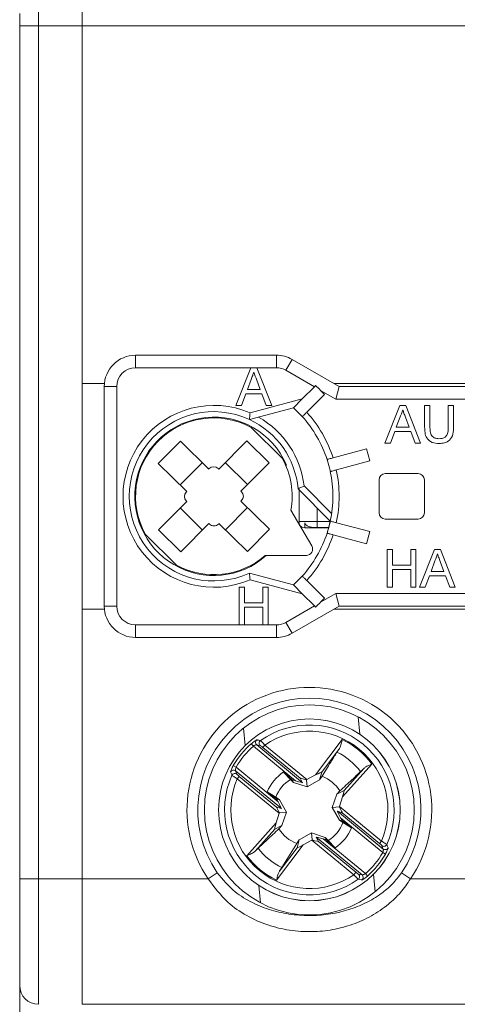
# Model space of a CAD drawing. Header units: millimetres. Extents: x 0 to 420, y 0 to 297.
# Tile 10 of 21: x 108 to 122, y 198 to 230. Entities that reach past the tile are written whole.
import ezdxf

# ---------------------------------------------------------------- set-up
doc = ezdxf.new("R2010")
doc.units = ezdxf.units.MM

msp = doc.modelspace()

# ---------------------------------------------------------------- linework, layer by layer
at = {"color": 7, "linetype": 'Continuous', "lineweight": 15}
for p, q in [((108.731, 230.612), (108.731, 229.612)), ((110.131, 229.612), (110.131, 230.612)), ((108.131, 229.612), (108.131, 230.012)), ((108.131, 202.412), (108.131, 229.612)), ((108.731, 229.612), (108.131, 229.612)), ((108.731, 229.612), (108.731, 202.412)), ((110.131, 229.612), (108.731, 229.612)), ((110.131, 229.612), (156.131, 229.612)), ((110.131, 218.212), (110.131, 229.612)), ((110.131, 229.612), (110.131, 202.412)), ((111.831, 219.112), (111.831, 218.712)), ((111.831, 219.112), (116.331, 219.112)), ((116.331, 218.712), (116.331, 219.112)), ((116.831, 218.978), (116.631, 218.631)), ((116.831, 218.978), (118.331, 218.112)), ((115.514, 218.712), (111.831, 218.712)), ((115.514, 218.712), (115.038, 217.512)), ((115.705, 218.712), (115.514, 218.712)), ((116.182, 217.512), (115.705, 218.712)), ((116.331, 218.712), (115.705, 218.712)), ((117.542, 218.105), (116.631, 218.631)), ((115.405, 218.019), (115.521, 218.335)), ((115.692, 218.352), (115.814, 218.019)), ((110.836, 218.212), (110.131, 218.212)), ((111.231, 218.112), (110.831, 218.112)), ((110.831, 211.112), (110.831, 218.112)), ((111.231, 218.112), (111.231, 211.112)), ((115.814, 218.019), (115.405, 218.019)), ((117.156, 217.719), (117.542, 218.105)), ((117.581, 218.145), (117.542, 218.105)), ((117.74, 217.991), (117.867, 217.864)), ((118.224, 217.712), (117.74, 217.991)), ((129.164, 218.212), (118.158, 218.212)), ((118.331, 218.112), (118.224, 217.712)), ((118.331, 218.112), (124.031, 218.112)), ((115.217, 217.512), (115.354, 217.881)), ((115.354, 217.881), (115.865, 217.881)), ((115.486, 217.272), (117.156, 217.719)), ((115.865, 217.881), (116.002, 217.512)), ((117.156, 217.719), (116.873, 217.436)), ((117.297, 217.295), (117.867, 217.864)), ((124.031, 217.712), (118.224, 217.712)), ((115.038, 217.512), (115.217, 217.512)), ((116.873, 217.436), (115.469, 217.06)), ((116.002, 217.512), (116.182, 217.512)), ((116.873, 217.436), (117.156, 217.154)), ((119.79, 216.312), (120.266, 217.512)), ((120.266, 217.512), (120.457, 217.512)), ((120.457, 217.512), (120.934, 216.312)), ((121.062, 216.821), (121.062, 217.512)), ((121.062, 217.512), (121.231, 217.512)), ((121.231, 217.512), (121.231, 216.829)), ((121.816, 216.829), (121.816, 217.512)), ((121.816, 217.512), (121.985, 217.512)), ((121.985, 217.512), (121.985, 216.821)), ((120.28, 217.152), (120.157, 216.819)), ((120.567, 216.819), (120.45, 217.135)), ((116.517, 215.825), (115.522, 216.81)), ((120.106, 216.681), (119.969, 216.312)), ((120.618, 216.681), (120.106, 216.681)), ((120.157, 216.819), (120.567, 216.819)), ((120.754, 216.312), (120.618, 216.681)), ((113.261, 216.374), (112.558, 215.663)), ((114.167, 215.477), (113.261, 216.374)), ((115.382, 216.385), (114.486, 215.479)), ((115.382, 216.385), (116.093, 215.682)), ((118.138, 215.839), (119.205, 216.125)), ((119.205, 216.125), (119.309, 215.739)), ((119.969, 216.312), (119.79, 216.312)), ((120.934, 216.312), (120.754, 216.312)), ((117.95, 215.788), (118.053, 215.402)), ((118.242, 215.453), (119.309, 215.739)), ((113.464, 214.766), (112.558, 215.663)), ((113.959, 215.684), (113.255, 214.973)), ((114.167, 215.477), (114.185, 215.495)), ((114.468, 215.496), (114.486, 215.479)), ((115.403, 214.984), (114.692, 215.687)), ((116.093, 215.682), (115.196, 214.775)), ((116.639, 215.574), (116.639, 215.637)), ((119.606, 214.087), (119.606, 215.137)), ((119.806, 215.337), (120.856, 215.337)), ((121.056, 215.137), (121.056, 214.087)), ((118.048, 213.823), (117.02, 214.851)), ((117.054, 214.817), (117.054, 213.812)), ((117.212, 214.942), (118.091, 214.063)), ((113.446, 214.749), (113.464, 214.766)), ((113.466, 214.448), (113.448, 214.466)), ((115.196, 214.775), (115.214, 214.758)), ((115.216, 214.475), (115.198, 214.457)), ((113.466, 214.448), (112.569, 213.542)), ((113.259, 214.24), (113.97, 213.536)), ((114.703, 213.54), (115.407, 214.251)), ((116.104, 213.56), (115.198, 214.457)), ((117.457, 213.028), (116.791, 214.168)), ((117.631, 214.24), (117.631, 213.812)), ((120.856, 213.887), (119.806, 213.887)), ((112.569, 213.542), (113.28, 212.838)), ((114.176, 213.745), (113.28, 212.838)), ((114.194, 213.727), (114.176, 213.745)), ((114.495, 213.746), (114.477, 213.729)), ((115.401, 212.85), (114.495, 213.746)), ((116.104, 213.56), (115.401, 212.85)), ((117.054, 213.812), (117.631, 213.812)), ((117.231, 213.766), (117.231, 213.612)), ((117.997, 213.612), (117.231, 213.612)), ((117.631, 213.812), (117.631, 213.616)), ((117.631, 213.812), (118.046, 213.812)), ((117.998, 213.616), (117.631, 213.616)), ((117.95, 213.435), (118.002, 213.628)), ((118.002, 213.628), (118.053, 213.821)), ((118.242, 213.771), (119.309, 213.485)), ((112.145, 213.398), (113.14, 212.413)), ((118.138, 213.385), (119.205, 213.099)), ((119.205, 213.099), (119.309, 213.485)), ((119.862, 211.712), (119.862, 212.912)), ((119.862, 212.912), (120.031, 212.912)), ((120.031, 212.912), (120.031, 212.419)), ((120.616, 212.419), (120.616, 212.912)), ((120.616, 212.912), (120.785, 212.912)), ((120.785, 212.912), (120.785, 211.712)), ((120.898, 211.712), (121.374, 212.912)), ((121.374, 212.912), (121.565, 212.912)), ((121.565, 212.912), (122.041, 211.712)), ((115.966, 212.72), (117.285, 212.727)), ((120.031, 212.419), (120.616, 212.419)), ((120.616, 212.281), (120.031, 212.281)), ((120.031, 212.281), (120.031, 211.712)), ((120.616, 211.712), (120.616, 212.281)), ((121.387, 212.552), (121.265, 212.219)), ((121.674, 212.219), (121.558, 212.535)), ((115.469, 212.163), (116.873, 211.787)), ((117.156, 211.504), (115.486, 211.952)), ((116.873, 211.787), (117.156, 212.07)), ((121.214, 212.081), (121.077, 211.712)), ((121.725, 212.081), (121.214, 212.081)), ((121.265, 212.219), (121.674, 212.219)), ((121.862, 211.712), (121.725, 212.081)), ((115.14, 211.712), (115.14, 210.512)), ((115.31, 211.712), (115.14, 211.712)), ((115.31, 211.219), (115.31, 211.712)), ((115.894, 211.712), (115.894, 211.219)), ((116.063, 211.712), (115.894, 211.712)), ((116.063, 210.512), (116.063, 211.712)), ((116.873, 211.787), (117.156, 211.504)), ((117.297, 211.928), (117.867, 211.359)), ((120.031, 211.712), (119.862, 211.712)), ((120.785, 211.712), (120.616, 211.712)), ((121.077, 211.712), (120.898, 211.712)), ((122.041, 211.712), (121.862, 211.712)), ((117.156, 211.504), (117.542, 211.118)), ((117.74, 211.232), (118.224, 211.512)), ((117.74, 211.232), (117.867, 211.359)), ((118.224, 211.512), (118.331, 211.112)), ((118.224, 211.512), (124.031, 211.512)), ((110.131, 202.412), (110.131, 211.012)), ((110.131, 211.012), (110.836, 211.012)), ((110.831, 211.112), (111.231, 211.112)), ((115.894, 211.219), (115.31, 211.219)), ((115.31, 211.081), (115.894, 211.081)), ((115.31, 210.512), (115.31, 211.081)), ((115.894, 211.081), (115.894, 210.512)), ((116.631, 210.592), (117.542, 211.118)), ((118.331, 211.112), (116.831, 210.246)), ((117.542, 211.118), (117.581, 211.079)), ((118.158, 211.012), (129.164, 211.012)), ((124.031, 211.112), (118.331, 211.112)), ((111.831, 210.512), (111.831, 210.112)), ((111.831, 210.512), (115.14, 210.512)), ((115.14, 210.512), (115.31, 210.512)), ((115.31, 210.512), (115.894, 210.512)), ((115.894, 210.512), (116.063, 210.512)), ((116.063, 210.512), (116.331, 210.512)), ((116.331, 210.112), (116.331, 210.512)), ((116.631, 210.592), (116.831, 210.246)), ((116.331, 210.112), (111.831, 210.112)), ((115.526, 206.721), (115.592, 206.646)), ((116.939, 205.539), (115.592, 206.646)), ((115.7, 206.687), (117.167, 205.48)), ((115.813, 206.664), (115.7, 206.687)), ((115.897, 206.601), (115.96, 206.679)), ((115.96, 206.679), (117.3, 205.578)), ((117.581, 205.727), (118.427, 206.853)), ((117.091, 205.62), (115.897, 206.601)), ((118.339, 206.57), (117.775, 205.818)), ((114.953, 206.023), (115.039, 205.973)), ((119.377, 206.072), (118.436, 205.024)), ((115.02, 205.86), (115.064, 205.753)), ((116.488, 204.653), (115.02, 205.86)), ((115.039, 205.973), (116.386, 204.866)), ((115.078, 205.605), (115.142, 205.682)), ((115.142, 205.682), (116.336, 204.701)), ((116.777, 205.585), (116.558, 205.82)), ((116.558, 205.82), (116.837, 205.569)), ((117.3, 205.578), (117.581, 205.727)), ((117.704, 205.57), (117.775, 205.818)), ((117.785, 205.683), (117.704, 205.57)), ((118.488, 205.232), (119.116, 205.931)), ((116.418, 204.504), (115.078, 205.605)), ((116.878, 205.489), (116.777, 205.585)), ((116.878, 205.489), (116.837, 205.569)), ((116.837, 205.569), (116.939, 205.539)), ((117.31, 205.343), (116.878, 205.489)), ((117.167, 205.48), (117.091, 205.62)), ((117.31, 205.343), (117.287, 205.571)), ((117.704, 205.57), (117.31, 205.343)), ((116.036, 205.186), (116.31, 205.016)), ((116.336, 204.96), (116.036, 205.186)), ((118.113, 204.683), (118.258, 205.115)), ((118.258, 205.115), (118.488, 205.232)), ((118.258, 205.115), (118.354, 205.216)), ((116.31, 205.016), (116.423, 204.935)), ((116.386, 204.866), (116.336, 204.96)), ((116.423, 204.935), (116.336, 204.96)), ((116.423, 204.935), (116.649, 204.54)), ((118.436, 205.024), (118.344, 204.719)), ((116.326, 204.199), (116.418, 204.504)), ((116.336, 204.701), (116.488, 204.653)), ((116.649, 204.54), (116.422, 204.518)), ((116.649, 204.54), (116.504, 204.109)), ((118.113, 204.683), (118.34, 204.706)), ((118.339, 204.288), (118.113, 204.683)), ((118.426, 204.523), (118.274, 204.57)), ((118.274, 204.57), (119.742, 203.364)), ((118.344, 204.719), (119.684, 203.618)), ((119.62, 203.541), (118.426, 204.523)), ((115.385, 203.152), (116.326, 204.199)), ((116.504, 204.109), (116.274, 203.992)), ((116.504, 204.109), (116.408, 204.008)), ((118.339, 204.288), (118.426, 204.264)), ((118.452, 204.208), (118.339, 204.288)), ((118.376, 204.358), (118.426, 204.264)), ((119.723, 203.25), (118.376, 204.358)), ((118.426, 204.264), (118.726, 204.038)), ((118.726, 204.038), (118.452, 204.208)), ((116.274, 203.992), (115.646, 203.292)), ((117.058, 203.654), (117.453, 203.88)), ((117.453, 203.88), (117.475, 203.653)), ((117.453, 203.88), (117.884, 203.735)), ((117.181, 203.497), (116.335, 202.371)), ((116.501, 202.772), (116.977, 203.54)), ((117.058, 203.654), (116.987, 203.405)), ((117.462, 203.646), (117.181, 203.497)), ((118.802, 202.545), (117.462, 203.646)), ((117.595, 203.743), (117.671, 203.604)), ((119.062, 202.537), (117.595, 203.743)), ((117.671, 203.604), (118.865, 202.622)), ((117.925, 203.654), (117.823, 203.685)), ((117.823, 203.685), (119.17, 202.578)), ((117.884, 203.735), (117.925, 203.654)), ((118.204, 203.403), (117.925, 203.654)), ((117.985, 203.639), (118.204, 203.403)), ((119.684, 203.618), (119.62, 203.541)), ((116.423, 202.654), (116.987, 203.405)), ((119.742, 203.364), (119.698, 203.47)), ((119.723, 203.25), (119.809, 203.2)), ((114.437, 202.607), (114.151, 202.412)), ((118.865, 202.622), (118.802, 202.545)), ((118.949, 202.56), (119.062, 202.537)), ((119.17, 202.578), (119.236, 202.503)), ((120.611, 202.412), (120.325, 202.607)), ((108.131, 199.012), (108.131, 202.412)), ((108.731, 202.412), (108.131, 202.412)), ((108.731, 202.412), (110.131, 202.412)), ((108.731, 202.412), (108.731, 198.412)), ((110.131, 202.412), (114.151, 202.412)), ((110.131, 198.412), (110.131, 202.412)), ((120.611, 202.412), (124.651, 202.412)), ((108.131, 181.612), (108.131, 199.012)), ((110.131, 198.412), (113.131, 198.412)), ((113.131, 198.412), (153.131, 198.412))]:
    msp.add_line(p, q, dxfattribs=at)
at = {"color": 8, "linetype": 'Continuous', "lineweight": 15}
for p, q in [((118.937, 207.579), (118.991, 207.024)), ((115.28, 207.221), (115.334, 206.666)), ((119.428, 202.557), (119.482, 202.002)), ((115.771, 202.2), (115.825, 201.645))]:
    msp.add_line(p, q, dxfattribs=at)
at = {"color": 7, "linetype": 'Continuous', "lineweight": 15}
for radius in [3.35, 2.9, 2.899]:
    msp.add_circle((117.381, 204.612), radius, dxfattribs=at)
for centre, radius, start, end in [((111.831, 218.112), 1, 90, 180), ((116.331, 218.112), 1, 60, 90), ((111.831, 218.112), 0.6, 90, 180), ((116.331, 218.112), 0.6, 60, 90), ((114.331, 214.612), 2.9, 66.532, 293.468), ((114.331, 214.612), 2.7, 65.0744, 294.9256), ((114.331, 214.612), 4, 17.866, 42.134), ((114.331, 214.612), 2.525, 23.9501, 311.4958), ((114.331, 214.612), 2.5, 61.5612, 209.0408), ((114.331, 214.612), 2.7, 5.0744, 65.0744), ((114.331, 214.612), 2.9, 6.532, 60.5605), ((114.331, 214.612), 3.8, 18.017, 41.983), ((114.331, 214.612), 2.5, 349.7652, 29.0408), ((114.327, 215.354), 0.2, 45.301, 135.301), ((114.331, 214.612), 4, 347.866, 12.134), ((114.331, 214.612), 3.8, 348.017, 11.983), ((119.806, 215.137), 0.2, 90, 180), ((120.856, 215.137), 0.2, 0, 90), ((113.589, 214.608), 0.2, 135.301, 225.301), ((115.073, 214.616), 0.2, 315.301, 45.301), ((119.806, 214.087), 0.2, 180, 270), ((120.856, 214.087), 0.2, 270, 0), ((114.335, 213.869), 0.2, 225.301, 315.301), ((117.231, 213.812), 0.2, 207.8094, 270), ((114.331, 214.612), 3.8, 341.983, 345), ((114.331, 214.612), 3.8, 345, 348.017), ((114.331, 214.612), 3.8, 318.017, 341.983), ((114.331, 214.612), 4, 317.866, 342.134), ((117.284, 212.927), 0.2, 270.301, 30.301), ((114.331, 214.612), 2.5, 241.5612, 310.8368), ((111.831, 211.112), 1, 180, 270), ((111.831, 211.112), 0.6, 180, 270), ((116.331, 211.112), 0.6, 270, 300), ((116.331, 211.112), 1, 270, 300), ((117.381, 204.612), 3.908, 325.743, 214.257), ((117.381, 204.612), 3.562, 325.743, 214.257), ((117.381, 204.612), 2.707, 335.914, 125.2507), ((117.381, 204.612), 2.508, 336.6604, 124.5043), ((117.381, 204.612), 2.809, 131.3322, 149.8325), ((117.381, 204.612), 2.709, 131.3322, 149.8325), ((115.764, 206.764), 0.1, 127.3397, 230.0791), ((115.877, 206.741), 0.1, 125.6736, 230.0612), ((117.381, 204.612), 2.473, 36.1881, 64.9765), ((117.381, 204.612), 2.04, 36.7259, 64.4388), ((117.381, 204.612), 2.707, 155.914, 305.2507), ((114.957, 205.781), 0.1, 51.0855, 153.8249), ((115.001, 205.675), 0.1, 51.1035, 155.491), ((117.381, 204.612), 1.463, 124.2659, 156.8987), ((117.381, 204.612), 1.145, 31.83, 69.3346), ((117.381, 204.612), 2.508, 156.6604, 304.5043), ((117.381, 204.612), 1.145, 121.83, 159.3346), ((117.381, 204.612), 1.145, 301.83, 339.3346), ((117.381, 204.612), 1.145, 211.83, 249.3346), ((117.381, 204.612), 1.463, 304.2659, 336.8987), ((119.761, 203.549), 0.1, 231.1035, 335.491), ((117.381, 204.612), 2.04, 216.7259, 244.4388), ((117.381, 204.612), 2.709, 311.3322, 329.8325), ((117.381, 204.612), 2.809, 311.3322, 329.8325), ((119.805, 203.442), 0.1, 231.0855, 333.8249), ((117.381, 204.612), 2.473, 216.1881, 244.9765), ((118.885, 202.483), 0.1, 305.6736, 50.0612), ((118.998, 202.46), 0.1, 307.3397, 50.0791), ((108.731, 199.012), 0.6, 180, 270)]:
    msp.add_arc(centre, radius, start, end, dxfattribs=at)
for centre, major_axis, ratio, start_param, end_param in [((116.401, 218.764), (1.719, -1.319), 0.131652, 0.785398, 0.919879), ((116.401, 210.46), (1.719, 1.319), 0.131652, 5.363306, 5.497787), ((117.566, 205.707), (0.208, 0.112), 0.04428, 6.24051, 7.758946), ((116.918, 205.556), (0.249, -0.076), 0.040112, 4.809235, 6.32409), ((117.341, 205.544), (0.249, -0.076), 0.040112, 1.799222, 3.182497), ((117.309, 205.57), (0.096, 0.0504), 0.096832, 1.611647, 1.743226), ((118.42, 205.006), (0.069, 0.226), 0.04428, 4.807424, 6.325861), ((116.365, 204.883), (-0.123, 0.23), 0.040112, 3.100688, 4.615543), ((116.459, 204.471), (-0.123, 0.23), 0.040112, 6.242281, 7.625556), ((116.427, 204.497), (0.031, 0.104), 0.096832, 1.398366, 1.529945), ((118.397, 204.34), (-0.123, 0.23), 0.040112, 6.242281, 7.757136), ((118.336, 204.726), (0.031, 0.104), 0.096832, 4.539959, 4.671538), ((118.303, 204.753), (-0.123, 0.23), 0.040112, 3.100688, 4.483964), ((116.342, 204.218), (0.069, 0.226), 0.04428, 1.665832, 3.184268), ((117.196, 203.516), (0.208, 0.112), 0.04428, 3.098917, 4.617354), ((117.453, 203.653), (0.096, 0.0504), 0.096832, 4.75324, 4.884819), ((117.421, 203.68), (0.249, -0.076), 0.040112, 4.940814, 6.32409), ((117.844, 203.668), (0.249, -0.076), 0.040112, 1.667642, 3.182497)]:
    msp.add_ellipse(centre, major_axis=major_axis, ratio=ratio, start_param=start_param, end_param=end_param, dxfattribs=at)
for points, knots in [([(115.521, 218.335), (115.538, 218.379), (115.567, 218.459), (115.597, 218.538), (115.61, 218.573)], [0, 0, 0, 0, 0.560002, 1, 1, 1, 1]), ([(115.61, 218.573), (115.621, 218.53), (115.641, 218.454), (115.676, 218.383), (115.692, 218.352)], [0, 0, 0, 0, 0.559908, 1, 1, 1, 1]), ([(117.156, 217.154), (117.157, 217.155), (117.16, 217.158), (117.185, 217.183), (117.221, 217.219), (117.26, 217.258), (117.287, 217.285), (117.297, 217.295)], [0, 0, 0, 0, 0.214334, 0.428664, 0.643131, 0.857878, 1, 1, 1, 1]), ([(120.362, 217.373), (120.35, 217.33), (120.33, 217.254), (120.295, 217.183), (120.28, 217.152)], [0, 0, 0, 0, 0.5599078, 1, 1, 1, 1]), ([(120.45, 217.135), (120.433, 217.179), (120.404, 217.259), (120.375, 217.338), (120.362, 217.373)], [0, 0, 0, 0, 0.560002, 1, 1, 1, 1]), ([(115.469, 217.06), (115.469, 217.062), (115.469, 217.067), (115.472, 217.1), (115.476, 217.15), (115.481, 217.208), (115.484, 217.251), (115.486, 217.271), (115.486, 217.272)], [0, 0, 0, 0, 0.199086, 0.397985, 0.602097, 0.817827, 0.98888, 1, 1, 1, 1]), ([(121.526, 216.296), (121.45, 216.301), (121.298, 216.309), (121.119, 216.451), (121.067, 216.643), (121.064, 216.762), (121.062, 216.821)], [0, 0, 0, 0, 0.280714, 0.557891, 0.778399, 1, 1, 1, 1]), ([(121.231, 216.829), (121.232, 216.779), (121.233, 216.678), (121.276, 216.535), (121.393, 216.459), (121.473, 216.453), (121.513, 216.45)], [0, 0, 0, 0, 0.281723, 0.560127, 0.779499, 1, 1, 1, 1]), ([(121.513, 216.45), (121.548, 216.452), (121.618, 216.455), (121.722, 216.492), (121.815, 216.623), (121.815, 216.744), (121.816, 216.829)], [0, 0, 0, 0, 0.187574, 0.374198, 0.559695, 1, 1, 1, 1]), ([(121.985, 216.821), (121.984, 216.746), (121.981, 216.596), (121.88, 216.4), (121.703, 216.306), (121.585, 216.3), (121.526, 216.296)], [0, 0, 0, 0, 0.281617, 0.559127, 0.779001, 1, 1, 1, 1]), ([(118.138, 215.839), (118.116, 215.833), (118.073, 215.821), (118.015, 215.806), (117.971, 215.794), (117.948, 215.788), (117.946, 215.787), (117.945, 215.787)], [0, 0, 0, 0, 0.215042, 0.430087, 0.64502, 0.859687, 1, 1, 1, 1]), ([(118.048, 215.401), (118.05, 215.401), (118.055, 215.402), (118.088, 215.411), (118.137, 215.425), (118.191, 215.439), (118.227, 215.449), (118.242, 215.453)], [0, 0, 0, 0, 0.214334, 0.428664, 0.643131, 0.857878, 1, 1, 1, 1]), ([(117.212, 214.942), (117.211, 214.941), (117.193, 214.933), (117.155, 214.914), (117.101, 214.889), (117.057, 214.867), (117.026, 214.853), (117.022, 214.852), (117.02, 214.851)], [0, 0, 0, 0, 0.01112, 0.182173, 0.397903, 0.602015, 0.800914, 1, 1, 1, 1]), ([(117.054, 213.812), (117.054, 213.811), (117.054, 213.804), (117.054, 213.79), (117.054, 213.769), (117.054, 213.746), (117.054, 213.723), (117.054, 213.72), (117.054, 213.718)], [0, 0, 0, 0, 0.010135, 0.105668, 0.200728, 0.358734, 0.617857, 1, 1, 1, 1]), ([(117.631, 213.616), (117.613, 213.616), (117.537, 213.617), (117.426, 213.624), (117.32, 213.663), (117.259, 213.71), (117.24, 213.747), (117.231, 213.766)], [0, 0, 0, 0, 0.121666, 0.503495, 0.726642, 0.865009, 1, 1, 1, 1]), ([(118.242, 213.771), (118.22, 213.777), (118.176, 213.788), (118.118, 213.804), (118.075, 213.816), (118.051, 213.822), (118.049, 213.823), (118.048, 213.823)], [0, 0, 0, 0, 0.215042, 0.430087, 0.64502, 0.859687, 1, 1, 1, 1]), ([(117.945, 213.436), (117.947, 213.436), (117.951, 213.435), (117.984, 213.426), (118.033, 213.413), (118.088, 213.398), (118.124, 213.388), (118.138, 213.385)], [0, 0, 0, 0, 0.214334, 0.428664, 0.643131, 0.857878, 1, 1, 1, 1]), ([(121.469, 212.773), (121.458, 212.73), (121.438, 212.654), (121.403, 212.583), (121.387, 212.552)], [0, 0, 0, 0, 0.559908, 1, 1, 1, 1]), ([(121.558, 212.535), (121.541, 212.579), (121.512, 212.659), (121.482, 212.738), (121.469, 212.773)], [0, 0, 0, 0, 0.560002, 1, 1, 1, 1]), ([(115.469, 212.163), (115.469, 212.161), (115.469, 212.157), (115.472, 212.124), (115.476, 212.074), (115.481, 212.015), (115.484, 211.972), (115.486, 211.953), (115.486, 211.952)], [0, 0, 0, 0, 0.199086, 0.397985, 0.602097, 0.817827, 0.98888, 1, 1, 1, 1]), ([(117.297, 211.928), (117.281, 211.944), (117.25, 211.976), (117.207, 212.019), (117.175, 212.051), (117.158, 212.068), (117.156, 212.069), (117.156, 212.07)], [0, 0, 0, 0, 0.215042, 0.430087, 0.64502, 0.859687, 1, 1, 1, 1]), ([(115.526, 206.721), (115.535, 206.728), (115.561, 206.751), (115.607, 206.787), (115.654, 206.819), (115.689, 206.84), (115.699, 206.842), (115.703, 206.843)], [0, 0, 0, 0, 0.106969, 0.339081, 0.565137, 0.783439, 1, 1, 1, 1]), ([(115.7, 206.687), (115.696, 206.687), (115.689, 206.688), (115.667, 206.682), (115.639, 206.672), (115.612, 206.658), (115.597, 206.649), (115.592, 206.646)], [0, 0, 0, 0, 0.21548, 0.436195, 0.664796, 0.895578, 1, 1, 1, 1]), ([(115.703, 206.843), (115.711, 206.842), (115.749, 206.835), (115.788, 206.828), (115.819, 206.823)], [0, 0, 0, 0, 0.204716, 1, 1, 1, 1]), ([(115.897, 206.601), (115.893, 206.605), (115.88, 206.615), (115.858, 206.632), (115.836, 206.649), (115.819, 206.661), (115.815, 206.663), (115.813, 206.664)], [0, 0, 0, 0, 0.100839, 0.334471, 0.559976, 0.77988, 1, 1, 1, 1]), ([(115.819, 206.823), (115.822, 206.82), (115.829, 206.815), (115.857, 206.787), (115.894, 206.749), (115.931, 206.71), (115.954, 206.686), (115.96, 206.679)], [0, 0, 0, 0, 0.223206, 0.444231, 0.668852, 0.900211, 1, 1, 1, 1]), ([(118.427, 206.853), (118.427, 206.851), (118.423, 206.83), (118.408, 206.76), (118.387, 206.658), (118.353, 206.595), (118.339, 206.57)], [0, 0, 0, 0, 0.014382, 0.203404, 0.680882, 1, 1, 1, 1]), ([(118.261, 206.452), (118.195, 206.345), (118.037, 206.09), (117.878, 205.833), (117.785, 205.683)], [0, 0, 0, 0, 0.418017, 1, 1, 1, 1]), ([(118.261, 206.452), (118.279, 206.479), (118.301, 206.514), (118.333, 206.56), (118.339, 206.57)], [0, 0, 0, 0, 0.793901, 1, 1, 1, 1]), ([(114.867, 205.826), (114.867, 205.827), (114.866, 205.832), (114.872, 205.856), (114.89, 205.902), (114.918, 205.96), (114.941, 206.002), (114.953, 206.023)], [0, 0, 0, 0, 0.090361, 0.315187, 0.543285, 0.770757, 1, 1, 1, 1]), ([(119.116, 205.931), (119.138, 205.949), (119.194, 205.995), (119.289, 206.036), (119.356, 206.063), (119.375, 206.071), (119.377, 206.072)], [0, 0, 0, 0, 0.319118, 0.796596, 0.985618, 1, 1, 1, 1]), ([(114.91, 205.717), (114.907, 205.724), (114.892, 205.761), (114.878, 205.797), (114.867, 205.826)], [0, 0, 0, 0, 0.204716, 1, 1, 1, 1]), ([(115.078, 205.605), (115.058, 205.618), (115.018, 205.643), (114.966, 205.677), (114.927, 205.702), (114.912, 205.714), (114.91, 205.716), (114.91, 205.717)], [0, 0, 0, 0, 0.236869, 0.474724, 0.711887, 0.94347, 1, 1, 1, 1]), ([(115.039, 205.973), (115.035, 205.962), (115.027, 205.938), (115.02, 205.906), (115.017, 205.879), (115.017, 205.864), (115.019, 205.861), (115.02, 205.86)], [0, 0, 0, 0, 0.225306, 0.4539, 0.685064, 0.910646, 1, 1, 1, 1]), ([(115.064, 205.753), (115.064, 205.753), (115.065, 205.751), (115.072, 205.743), (115.089, 205.727), (115.114, 205.706), (115.132, 205.69), (115.142, 205.682)], [0, 0, 0, 0, 0.055605, 0.284477, 0.521163, 0.760618, 1, 1, 1, 1]), ([(118.354, 205.216), (118.483, 205.336), (118.704, 205.542), (118.924, 205.746), (119.016, 205.832)], [0, 0, 0, 0, 0.581982, 1, 1, 1, 1]), ([(119.116, 205.931), (119.111, 205.926), (119.072, 205.885), (119.042, 205.856), (119.016, 205.832)], [0, 0, 0, 0, 0.1332249, 1, 1, 1, 1]), ([(116.408, 204.008), (116.279, 203.888), (116.058, 203.682), (115.838, 203.477), (115.746, 203.392)], [0, 0, 0, 0, 0.581982, 1, 1, 1, 1]), ([(116.977, 203.54), (116.988, 203.557), (117.015, 203.594), (117.042, 203.632), (117.058, 203.654)], [0, 0, 0, 0, 0.42967, 1, 1, 1, 1]), ([(117.884, 203.735), (117.903, 203.716), (117.937, 203.685), (117.97, 203.653), (117.985, 203.639)], [0, 0, 0, 0, 0.57033, 1, 1, 1, 1]), ([(119.698, 203.47), (119.698, 203.471), (119.697, 203.473), (119.69, 203.48), (119.673, 203.496), (119.648, 203.518), (119.63, 203.533), (119.62, 203.541)], [0, 0, 0, 0, 0.055605, 0.284477, 0.521163, 0.760618, 1, 1, 1, 1]), ([(119.684, 203.618), (119.704, 203.606), (119.744, 203.581), (119.796, 203.547), (119.835, 203.521), (119.85, 203.51), (119.852, 203.507), (119.852, 203.507)], [0, 0, 0, 0, 0.236869, 0.474724, 0.711887, 0.94347, 1, 1, 1, 1]), ([(119.852, 203.507), (119.855, 203.499), (119.87, 203.463), (119.884, 203.427), (119.895, 203.398)], [0, 0, 0, 0, 0.204716, 1, 1, 1, 1]), ([(115.646, 203.292), (115.624, 203.274), (115.568, 203.229), (115.473, 203.188), (115.406, 203.16), (115.387, 203.152), (115.385, 203.152)], [0, 0, 0, 0, 0.319118, 0.796596, 0.985618, 1, 1, 1, 1]), ([(115.646, 203.292), (115.651, 203.298), (115.69, 203.338), (115.72, 203.367), (115.746, 203.392)], [0, 0, 0, 0, 0.1332249, 1, 1, 1, 1]), ([(119.723, 203.25), (119.727, 203.262), (119.735, 203.285), (119.742, 203.318), (119.745, 203.345), (119.745, 203.359), (119.743, 203.363), (119.742, 203.364)], [0, 0, 0, 0, 0.225306, 0.4539, 0.685064, 0.910646, 1, 1, 1, 1]), ([(119.895, 203.398), (119.895, 203.396), (119.896, 203.391), (119.89, 203.368), (119.872, 203.322), (119.844, 203.263), (119.821, 203.221), (119.809, 203.2)], [0, 0, 0, 0, 0.090361, 0.315187, 0.543285, 0.770757, 1, 1, 1, 1]), ([(114.437, 202.607), (114.618, 202.391), (114.941, 202.006), (115.559, 201.637), (116.165, 201.398), (116.808, 201.264), (117.643, 201.217), (118.456, 201.344), (119.185, 201.63), (119.652, 201.91), (120.04, 202.236), (120.23, 202.483), (120.325, 202.607)], [0, 0, 0, 0, 0.12396, 0.221273, 0.318736, 0.415491, 0.512241, 0.68815, 0.77523, 0.862218, 0.931181, 1, 1, 1, 1]), ([(116.335, 202.371), (116.335, 202.372), (116.339, 202.394), (116.354, 202.464), (116.375, 202.566), (116.409, 202.629), (116.423, 202.654)], [0, 0, 0, 0, 0.014382, 0.203404, 0.680882, 1, 1, 1, 1]), ([(116.501, 202.772), (116.483, 202.744), (116.461, 202.71), (116.429, 202.663), (116.423, 202.654)], [0, 0, 0, 0, 0.793901, 1, 1, 1, 1]), ([(118.943, 202.401), (118.94, 202.404), (118.933, 202.409), (118.905, 202.436), (118.868, 202.475), (118.831, 202.514), (118.808, 202.538), (118.802, 202.545)], [0, 0, 0, 0, 0.223206, 0.444231, 0.668852, 0.900211, 1, 1, 1, 1]), ([(118.865, 202.622), (118.869, 202.619), (118.882, 202.608), (118.904, 202.591), (118.926, 202.574), (118.943, 202.562), (118.947, 202.56), (118.949, 202.56)], [0, 0, 0, 0, 0.100839, 0.334471, 0.559976, 0.77988, 1, 1, 1, 1]), ([(119.062, 202.537), (119.066, 202.536), (119.073, 202.536), (119.095, 202.541), (119.123, 202.552), (119.15, 202.565), (119.165, 202.575), (119.17, 202.578)], [0, 0, 0, 0, 0.21548, 0.436195, 0.664796, 0.895578, 1, 1, 1, 1]), ([(120.611, 202.412), (120.509, 202.263), (120.304, 201.965), (119.882, 201.564), (119.371, 201.216), (118.771, 200.946), (118.132, 200.778), (117.452, 200.71), (116.747, 200.756), (116.036, 200.925), (115.37, 201.225), (114.691, 201.687), (114.347, 202.149), (114.151, 202.412)], [0, 0, 0, 0, 0.0708585, 0.141813, 0.2285725, 0.315389, 0.4018495, 0.4882961, 0.5830521, 0.6778271, 0.7750503, 0.8721794, 1, 1, 1, 1]), ([(119.059, 202.38), (119.051, 202.382), (119.013, 202.388), (118.974, 202.395), (118.943, 202.401)], [0, 0, 0, 0, 0.204716, 1, 1, 1, 1]), ([(119.236, 202.503), (119.227, 202.496), (119.201, 202.472), (119.156, 202.437), (119.108, 202.404), (119.073, 202.383), (119.063, 202.381), (119.059, 202.38)], [0, 0, 0, 0, 0.106969, 0.339081, 0.565137, 0.783439, 1, 1, 1, 1])]:
    msp.add_open_spline(points, degree=3, knots=knots, dxfattribs=at)

doc.saveas('drawing.dxf')
